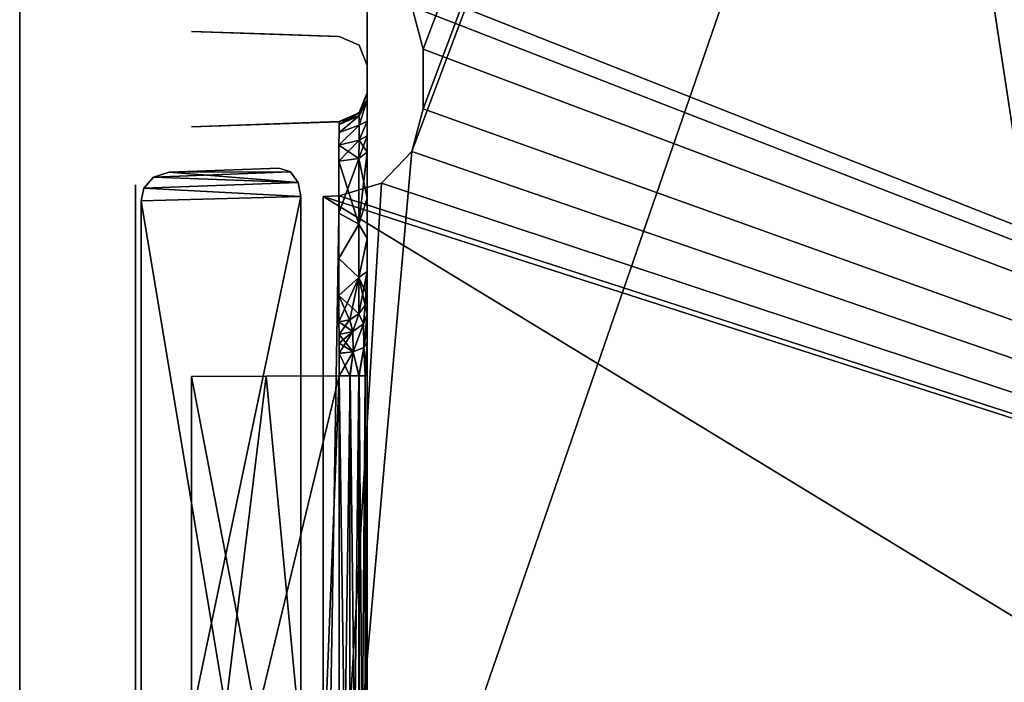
# Model space of a CAD drawing. Header units: millimetres. Extents: x -34 to 34, y -146 to 353.
# Tile 37 of 56: x -34 to -17, y 16 to 28. Entities that reach past the tile are written whole.
import ezdxf

# ---------------------------------------------------------------- set-up
doc = ezdxf.new("R2010")
doc.units = ezdxf.units.MM
doc.header["$LTSCALE"] = 101.851852
for name, color, linetype in [('104', 7, 'CONTINUOUS'), ('117', 7, 'CONTINUOUS'), ('133', 7, 'CONTINUOUS'), ('140', 7, 'CONTINUOUS'), ('160', 7, 'CONTINUOUS'), ('163', 7, 'CONTINUOUS'), ('170', 7, 'CONTINUOUS'), ('172', 7, 'CONTINUOUS'), ('195', 7, 'CONTINUOUS'), ('216', 7, 'CONTINUOUS'), ('229', 7, 'CONTINUOUS'), ('234', 7, 'CONTINUOUS'), ('238', 7, 'CONTINUOUS'), ('247', 7, 'CONTINUOUS'), ('251', 7, 'CONTINUOUS'), ('259', 7, 'CONTINUOUS'), ('270', 7, 'CONTINUOUS'), ('329', 7, 'CONTINUOUS'), ('330', 7, 'CONTINUOUS'), ('342', 7, 'CONTINUOUS'), ('343', 7, 'CONTINUOUS'), ('344', 7, 'CONTINUOUS'), ('345', 7, 'CONTINUOUS'), ('348', 7, 'CONTINUOUS'), ('369', 7, 'CONTINUOUS')]:
    doc.layers.add(name, color=color, linetype=linetype)

msp = doc.modelspace()

# ---------------------------------------------------------------- linework, layer by layer
at = {"layer": '104', "linetype": 'Continuous'}
for points in [[(-34, 138, 34), (-34, -77, -34), (-34, -77), (-34, 138, 34)], [(-34, 138, -34), (-34, -77, -34), (-34, 138, 34), (-34, 138, -34)], [(-34, -77, 34), (-34, 138, 34), (-34, -77), (-34, -77, 34)]]:
    msp.add_3dface(points, dxfattribs=at)
at = {"layer": '117', "linetype": 'Continuous'}
for points in [[(-29.742, 21.368, 16.439), (-28.483, 8.024, 16.483), (-31.035, 21.362, 16.394), (-29.742, 21.368, 16.439)], [(-28.483, 8.024, 16.483), (-31.035, 10.815, 16.394), (-31.035, 21.362, 16.394), (-28.483, 8.024, 16.483)], [(-28.483, 21.374, 16.483), (-28.483, 8.024, 16.483), (-29.742, 21.368, 16.439), (-28.483, 21.374, 16.483)]]:
    msp.add_3dface(points, dxfattribs=at)
at = {"layer": '133', "linetype": 'Continuous'}
for points in [[(-28, 27.968, 21.23), (-28, 27.469, 21.553), (-28, 27.763, 13.695), (-28, 27.968, 21.23)], [(-28, 27.277, -21.781), (-28, 27.968, -21.23), (-28, 27.763, -13.695), (-28, 27.277, -21.781)], [(-28, 27.763, 13.695), (-28, 27.469, 21.553), (-28, 27.227, 13.382), (-28, 27.763, 13.695)], [(-28, 27.227, -13.382), (-28, 27.277, -21.781), (-28, 27.763, -13.695), (-28, 27.227, -13.382)], [(-28, 27.469, 21.553), (-28, 27.135, 22.044), (-28, 27.227, 13.382), (-28, 27.469, 21.553)], [(-28, 27.017, -22.626), (-28, 27.277, -21.781), (-28, 27.227, -13.382), (-28, 27.017, -22.626)], [(-28, 27.135, 22.044), (-28, 27.017, 22.626), (-28, 27.227, 13.382), (-28, 27.135, 22.044)], [(-28, 27.227, 13.382), (-28, 27.017, 22.626), (-28, 26.864, 12.879), (-28, 27.227, 13.382)], [(-28, 26.864, -12.879), (-28, 27.017, -22.626), (-28, 27.227, -13.382), (-28, 26.864, -12.879)], [(-28, 27.017, 26.026), (-28, 25.983, 26.026), (-28, 27.017, 22.626), (-28, 27.017, 26.026)], [(-28, 27.017, 22.626), (-28, 25.983, 26.026), (-28, 26.864, 12.879), (-28, 27.017, 22.626)], [(-28, 26.265, -12.272), (-28, 27.017, -26.026), (-28, 26.735, -12.272), (-28, 26.265, -12.272)], [(-28, 27.017, -26.026), (-28, 26.136, -12.879), (-28, 25.983, -22.626), (-28, 27.017, -26.026)], [(-28, 26.265, -12.272), (-28, 26.136, -12.879), (-28, 27.017, -26.026), (-28, 26.265, -12.272)], [(-28, 27.017, -26.026), (-28, 27.017, -22.626), (-28, 26.864, -12.879), (-28, 27.017, -26.026)], [(-28, 26.735, -12.272), (-28, 27.017, -26.026), (-28, 26.864, -12.879), (-28, 26.735, -12.272)], [(-28, 25.983, -26.026), (-28, 27.017, -26.026), (-28, 25.983, -22.626), (-28, 25.983, -26.026)], [(-28, 26.864, 12.879), (-28, 25.983, 26.026), (-28, 26.735, 12.272), (-28, 26.864, 12.879)], [(-28, 26.265, 12.272), (-28, 26.735, -12.272), (-28, 26.735, 12.272), (-28, 26.265, 12.272)], [(-28, 25.983, 26.026), (-28, 26.265, 12.272), (-28, 26.735, 12.272), (-28, 25.983, 26.026)], [(-28, 26.265, 12.272), (-28, 26.265, -12.272), (-28, 26.735, -12.272), (-28, 26.265, 12.272)], [(-28, 26.136, 12.879), (-28, 26.265, 12.272), (-28, 25.983, 26.026), (-28, 26.136, 12.879)], [(-28, 26.136, -12.879), (-28, 25.773, -13.382), (-28, 25.983, -22.626), (-28, 26.136, -12.879)], [(-28, 25.983, 22.626), (-28, 26.136, 12.879), (-28, 25.983, 26.026), (-28, 25.983, 22.626)], [(-28, 25.773, 13.382), (-28, 26.136, 12.879), (-28, 25.983, 22.626), (-28, 25.773, 13.382)], [(-28, 25.983, -22.626), (-28, 25.773, -13.382), (-28, 25.865, -22.044), (-28, 25.983, -22.626)], [(-28, 25.723, 21.781), (-28, 25.773, 13.382), (-28, 25.983, 22.626), (-28, 25.723, 21.781)], [(-28, 25.865, -22.044), (-28, 25.773, -13.382), (-28, 25.531, -21.553), (-28, 25.865, -22.044)], [(-28, 25.773, -13.382), (-28, 25.521, -13.567), (-28, 25.531, -21.553), (-28, 25.773, -13.382)], [(-28, 25.521, 13.567), (-28, 25.773, 13.382), (-28, 25.723, 21.781), (-28, 25.521, 13.567)], [(-28, 25.032, 21.23), (-28, 25.521, 13.567), (-28, 25.723, 21.781), (-28, 25.032, 21.23)], [(-28, 25.531, -21.553), (-28, 25.237, -13.695), (-28, 25.032, -21.23), (-28, 25.531, -21.553)], [(-28, 25.521, -13.567), (-28, 25.237, -13.695), (-28, 25.531, -21.553), (-28, 25.521, -13.567)], [(-28, 25.237, 13.695), (-28, 25.521, 13.567), (-28, 25.032, 21.23), (-28, 25.237, 13.695)], [(-28, 25.032, -21.23), (-28, 25.237, -13.695), (-28, 24.441, -14.06), (-28, 25.032, -21.23)], [(-28, 24.441, 14.061), (-28, 25.237, 13.695), (-28, 25.032, 21.23), (-28, 24.441, 14.061)], [(-28, 23.665, 20.335), (-28, 24.441, 14.061), (-28, 25.032, 21.23), (-28, 23.665, 20.335)], [(-28, 23.744, -14.589), (-28, 25.032, -21.23), (-28, 24.441, -14.06), (-28, 23.744, -14.589)], [(-28, 23.665, -20.335), (-28, 25.032, -21.23), (-28, 23.744, -14.589), (-28, 23.665, -20.335)], [(-28, 23.743, 14.59), (-28, 24.441, 14.061), (-28, 23.665, 20.335), (-28, 23.743, 14.59)], [(-28, 23.177, -15.257), (-28, 23.665, -20.335), (-28, 23.744, -14.589), (-28, 23.177, -15.257)], [(-28, 23.177, 15.257), (-28, 23.743, 14.59), (-28, 23.665, 20.335), (-28, 23.177, 15.257)], [(-28, 22.77, 18.968), (-28, 23.177, 15.257), (-28, 23.665, 20.335), (-28, 22.77, 18.968)], [(-28, 22.77, -16.032), (-28, 23.665, -20.335), (-28, 23.177, -15.257), (-28, 22.77, -16.032)], [(-28, 22.77, -18.968), (-28, 23.665, -20.335), (-28, 22.77, -16.032), (-28, 22.77, -18.968)], [(-28, 22.77, 16.032), (-28, 23.177, 15.257), (-28, 22.77, 18.968), (-28, 22.77, 16.032)], [(-28, 22.447, 18.469), (-28, 22.77, 16.032), (-28, 22.77, 18.968), (-28, 22.447, 18.469)], [(-28, 22.438, 16.54), (-28, 22.77, 16.032), (-28, 22.447, 18.469), (-28, 22.438, 16.54)], [(-28, 22.447, -16.531), (-28, 22.77, -18.968), (-28, 22.77, -16.032), (-28, 22.447, -16.531)], [(-28, 22.219, -18.277), (-28, 22.77, -18.968), (-28, 22.447, -16.531), (-28, 22.219, -18.277)], [(-28, 21.956, 18.135), (-28, 22.438, 16.54), (-28, 22.447, 18.469), (-28, 21.956, 18.135)], [(-28, 21.956, -16.865), (-28, 22.219, -18.277), (-28, 22.447, -16.531), (-28, 21.956, -16.865)], [(-28, 22.219, 16.723), (-28, 22.438, 16.54), (-28, 21.956, 18.135), (-28, 22.219, 16.723)], [(-28, 21.957, 16.865), (-28, 22.219, 16.723), (-28, 21.956, 18.135), (-28, 21.957, 16.865)], [(-28, 21.374, -16.983), (-28, 22.219, -18.277), (-28, 21.956, -16.865), (-28, 21.374, -16.983)], [(-28, 21.374, -18.017), (-28, 22.219, -18.277), (-28, 21.374, -16.983), (-28, 21.374, -18.017)], [(-28, 21.374, 16.983), (-28, 21.957, 16.865), (-28, 21.374, 18.017), (-28, 21.374, 16.983)], [(-28, 21.374, 18.017), (-28, 21.957, 16.865), (-28, 21.956, 18.135), (-28, 21.374, 18.017)], [(-28, 7.974, 16.983), (-28, 21.374, 16.983), (-28, 7.974, 18.017), (-28, 7.974, 16.983)], [(-28, 7.974, 18.017), (-28, 21.374, 16.983), (-28, 21.374, 18.017), (-28, 7.974, 18.017)], [(-28, 7.974, -18.017), (-28, 21.374, -18.017), (-28, 7.974, -16.983), (-28, 7.974, -18.017)], [(-28, 7.974, -16.983), (-28, 21.374, -18.017), (-28, 21.374, -16.983), (-28, 7.974, -16.983)]]:
    msp.add_3dface(points, dxfattribs=at)
at = {"layer": '140', "linetype": 'Continuous'}
for points in [[(-28.295, 8.005, -16.527), (-28.483, 21.374, -16.483), (-28.483, 8.024, -16.483), (-28.295, 8.005, -16.527)], [(-28.298, 21.374, -16.526), (-28.483, 21.374, -16.483), (-28.295, 8.005, -16.527), (-28.298, 21.374, -16.526)], [(-28.142, 21.374, -16.634), (-28.298, 21.374, -16.526), (-28.295, 8.005, -16.527), (-28.142, 21.374, -16.634)], [(-28.139, 7.988, -16.637), (-28.142, 21.374, -16.634), (-28.295, 8.005, -16.527), (-28.139, 7.988, -16.637)], [(-28.037, 21.374, -16.794), (-28.142, 21.374, -16.634), (-28.139, 7.988, -16.637), (-28.037, 21.374, -16.794)], [(-28, 7.974, -16.983), (-28.037, 21.374, -16.794), (-28.139, 7.988, -16.637), (-28, 7.974, -16.983)], [(-28, 7.974, -16.983), (-28, 21.374, -16.983), (-28.037, 21.374, -16.794), (-28, 7.974, -16.983)]]:
    msp.add_3dface(points, dxfattribs=at)
at = {"layer": '160', "linetype": 'Continuous'}
for points in [[(-28.483, 8.024, -18.517), (-28.295, 21.374, -18.473), (-28.141, 7.988, -18.365), (-28.483, 8.024, -18.517)], [(-28.483, 21.374, -18.517), (-28.295, 21.374, -18.473), (-28.483, 8.024, -18.517), (-28.483, 21.374, -18.517)], [(-28.295, 21.374, -18.473), (-28.139, 21.374, -18.363), (-28.141, 7.988, -18.365), (-28.295, 21.374, -18.473)], [(-28.141, 7.988, -18.365), (-28.139, 21.374, -18.363), (-28.037, 7.977, -18.205), (-28.141, 7.988, -18.365)], [(-28.139, 21.374, -18.363), (-28, 21.374, -18.017), (-28.037, 7.977, -18.205), (-28.139, 21.374, -18.363)], [(-28, 21.374, -18.017), (-28, 7.974, -18.017), (-28.037, 7.977, -18.205), (-28, 21.374, -18.017)]]:
    msp.add_3dface(points, dxfattribs=at)
at = {"layer": '163', "linetype": 'Continuous'}
for points in [[(-28, 25.237, -13.695), (-28.143, 25.127, -13.363), (-28.143, 23.995, -13.933), (-28, 25.237, -13.695)], [(-28, 24.441, -14.06), (-28, 25.237, -13.695), (-28.143, 23.995, -13.933), (-28, 24.441, -14.06)], [(-28.143, 25.127, -13.363), (-28.491, 25.08, -13.221), (-28.491, 24.184, -13.631), (-28.143, 25.127, -13.363)], [(-28.143, 23.995, -13.933), (-28.143, 25.127, -13.363), (-28.491, 24.184, -13.631), (-28.143, 23.995, -13.933)], [(-28, 23.744, -14.589), (-28, 24.441, -14.06), (-28.143, 23.995, -13.933), (-28, 23.744, -14.589)], [(-28.491, 23.4, -14.226), (-28.143, 23.995, -13.933), (-28.491, 24.184, -13.631), (-28.491, 23.4, -14.226)], [(-28.143, 23.074, -14.804), (-28.143, 23.995, -13.933), (-28.491, 23.4, -14.226), (-28.143, 23.074, -14.804)], [(-28, 23.744, -14.589), (-28.143, 23.995, -13.933), (-28.143, 23.074, -14.804), (-28, 23.744, -14.589)], [(-28, 23.177, -15.257), (-28, 23.744, -14.589), (-28.143, 23.074, -14.804), (-28, 23.177, -15.257)], [(-28.491, 22.763, -14.978), (-28.143, 23.074, -14.804), (-28.491, 23.4, -14.226), (-28.491, 22.763, -14.978)], [(-28, 23.177, -15.257), (-28.143, 23.074, -14.804), (-28.143, 22.444, -15.904), (-28, 23.177, -15.257)], [(-28, 23.177, -15.257), (-28.143, 22.444, -15.904), (-28.037, 22.595, -15.963), (-28, 23.177, -15.257)], [(-28, 22.77, -16.032), (-28, 23.177, -15.257), (-28.037, 22.595, -15.963), (-28, 22.77, -16.032)], [(-28.301, 22.343, -15.864), (-28.143, 23.074, -14.804), (-28.491, 22.305, -15.849), (-28.301, 22.343, -15.864)], [(-28.491, 22.305, -15.849), (-28.143, 23.074, -14.804), (-28.491, 22.763, -14.978), (-28.491, 22.305, -15.849)], [(-28.143, 22.444, -15.904), (-28.143, 23.074, -14.804), (-28.301, 22.343, -15.864), (-28.143, 22.444, -15.904)]]:
    msp.add_3dface(points, dxfattribs=at)
at = {"layer": '170', "linetype": 'Continuous'}
for points in [[(-28.483, 8.024, 16.483), (-28.295, 21.374, 16.527), (-28.141, 7.988, 16.635), (-28.483, 8.024, 16.483)], [(-28.483, 8.024, 16.483), (-28.483, 21.374, 16.483), (-28.295, 21.374, 16.527), (-28.483, 8.024, 16.483)], [(-28.295, 21.374, 16.527), (-28.139, 21.374, 16.637), (-28.141, 7.988, 16.635), (-28.295, 21.374, 16.527)], [(-28.141, 7.988, 16.635), (-28.139, 21.374, 16.637), (-28.037, 7.977, 16.795), (-28.141, 7.988, 16.635)], [(-28.139, 21.374, 16.637), (-28.036, 21.374, 16.797), (-28.037, 7.977, 16.795), (-28.139, 21.374, 16.637)], [(-28.036, 21.374, 16.797), (-28, 21.374, 16.983), (-28.037, 7.977, 16.795), (-28.036, 21.374, 16.797)], [(-28, 21.374, 16.983), (-28, 7.974, 16.983), (-28.037, 7.977, 16.795), (-28, 21.374, 16.983)]]:
    msp.add_3dface(points, dxfattribs=at)
at = {"layer": '172', "linetype": 'Continuous'}
for points in [[(-28.295, 8.005, 18.473), (-28.483, 21.374, 18.517), (-28.483, 8.024, 18.517), (-28.295, 8.005, 18.473)], [(-28.142, 21.374, 18.366), (-28.483, 21.374, 18.517), (-28.295, 8.005, 18.473), (-28.142, 21.374, 18.366)], [(-28.139, 7.988, 18.363), (-28.142, 21.374, 18.366), (-28.295, 8.005, 18.473), (-28.139, 7.988, 18.363)], [(-28.037, 21.374, 18.206), (-28.142, 21.374, 18.366), (-28.139, 7.988, 18.363), (-28.037, 21.374, 18.206)], [(-28, 7.974, 18.017), (-28.037, 21.374, 18.206), (-28.139, 7.988, 18.363), (-28, 7.974, 18.017)], [(-28, 7.974, 18.017), (-28, 21.374, 18.017), (-28.037, 21.374, 18.206), (-28, 7.974, 18.017)]]:
    msp.add_3dface(points, dxfattribs=at)
at = {"layer": '195', "linetype": 'Continuous'}
for points in [[(29.21, 175.9, 28.99), (29.21, 5.81, 28.99), (-27.227, 175.248, 27.019), (29.21, 175.9, 28.99)], [(-27.227, 175.248, 27.019), (29.21, 5.81, 28.99), (-27.755, 174.701, 27.001), (-27.227, 175.248, 27.019)], [(-27.755, 174.701, 27.001), (29.21, 5.81, 28.99), (-28.483, 174.484, 26.975), (-27.755, 174.701, 27.001)], [(-28.483, 174.484, 26.975), (29.21, 5.81, 28.99), (-28.71, 174.476, 26.967), (-28.483, 174.484, 26.975)], [(-28.71, 174.476, 26.967), (29.21, 5.81, 28.99), (-27.035, 139.467, 27.026), (-28.71, 174.476, 26.967)], [(-27.035, 139.467, 27.026), (29.21, 5.81, 28.99), (-27.035, 138.533, 27.026), (-27.035, 139.467, 27.026)], [(-27.035, 138.533, 27.026), (29.21, 5.81, 28.99), (-27.496, 138.21, 27.01), (-27.035, 138.533, 27.026)], [(-27.75, 138.082, 27.001), (29.21, 5.81, 28.99), (-27.957, 138.018, 26.994), (-27.75, 138.082, 27.001)], [(-27.496, 138.21, 27.01), (29.21, 5.81, 28.99), (-27.75, 138.082, 27.001), (-27.496, 138.21, 27.01)], [(-28.504, 137.951, 26.974), (29.21, 5.81, 28.99), (-28.71, 137.857, 26.967), (-28.504, 137.951, 26.974)], [(-28.261, 137.991, 26.983), (29.21, 5.81, 28.99), (-28.504, 137.951, 26.974), (-28.261, 137.991, 26.983)], [(-28.134, 137.995, 26.987), (29.21, 5.81, 28.99), (-28.261, 137.991, 26.983), (-28.134, 137.995, 26.987)], [(-27.957, 138.018, 26.994), (29.21, 5.81, 28.99), (-28.134, 137.995, 26.987), (-27.957, 138.018, 26.994)], [(-28.71, 137.857, 26.967), (29.21, 5.81, 28.99), (-27.227, 102.752, 27.019), (-28.71, 137.857, 26.967)], [(-27.227, 102.752, 27.019), (29.21, 5.81, 28.99), (-27.035, 102.017, 27.026), (-27.227, 102.752, 27.019)], [(-27.035, 102.017, 27.026), (29.21, 5.81, 28.99), (-27.035, 100.983, 27.026), (-27.035, 102.017, 27.026)], [(-27.035, 100.983, 27.026), (29.21, 5.81, 28.99), (-27.227, 100.248, 27.019), (-27.035, 100.983, 27.026)], [(-27.227, 100.248, 27.019), (29.21, 5.81, 28.99), (-27.755, 99.701, 27.001), (-27.227, 100.248, 27.019)], [(-27.755, 99.701, 27.001), (29.21, 5.81, 28.99), (-28.483, 99.484, 26.975), (-27.755, 99.701, 27.001)], [(-28.483, 99.484, 26.975), (29.21, 5.81, 28.99), (-28.71, 99.476, 26.967), (-28.483, 99.484, 26.975)], [(-28.71, 99.476, 26.967), (29.21, 5.81, 28.99), (-27.035, 64.467, 27.026), (-28.71, 99.476, 26.967)], [(-27.035, 64.467, 27.026), (29.21, 5.81, 28.99), (-27.035, 63.533, 27.026), (-27.035, 64.467, 27.026)], [(-27.035, 63.533, 27.026), (29.21, 5.81, 28.99), (-27.496, 63.21, 27.01), (-27.035, 63.533, 27.026)], [(-27.75, 63.082, 27.001), (29.21, 5.81, 28.99), (-27.957, 63.018, 26.994), (-27.75, 63.082, 27.001)], [(-27.496, 63.21, 27.01), (29.21, 5.81, 28.99), (-27.75, 63.082, 27.001), (-27.496, 63.21, 27.01)], [(-28.504, 62.951, 26.974), (29.21, 5.81, 28.99), (-28.71, 62.857, 26.967), (-28.504, 62.951, 26.974)], [(-28.261, 62.991, 26.983), (29.21, 5.81, 28.99), (-28.504, 62.951, 26.974), (-28.261, 62.991, 26.983)], [(-28.134, 62.995, 26.987), (29.21, 5.81, 28.99), (-28.261, 62.991, 26.983), (-28.134, 62.995, 26.987)], [(-27.957, 63.018, 26.994), (29.21, 5.81, 28.99), (-28.134, 62.995, 26.987), (-27.957, 63.018, 26.994)], [(-28.71, 62.857, 26.967), (29.21, 5.81, 28.99), (-27.755, 28.299, 27.001), (-28.71, 62.857, 26.967)], [(-27.755, 28.299, 27.001), (29.21, 5.81, 28.99), (-27.227, 27.752, 27.019), (-27.755, 28.299, 27.001)], [(-27.227, 27.752, 27.019), (29.21, 5.81, 28.99), (-27.035, 27.017, 27.026), (-27.227, 27.752, 27.019)], [(-27.035, 27.017, 27.026), (29.21, 5.81, 28.99), (-27.035, 25.983, 27.026), (-27.035, 27.017, 27.026)], [(-27.035, 25.983, 27.026), (29.21, 5.81, 28.99), (-27.227, 25.248, 27.019), (-27.035, 25.983, 27.026)], [(-27.227, 25.248, 27.019), (29.21, 5.81, 28.99), (-27.755, 24.701, 27.001), (-27.227, 25.248, 27.019)], [(-27.755, 24.701, 27.001), (29.21, 5.81, 28.99), (-28.483, 24.484, 26.975), (-27.755, 24.701, 27.001)], [(29.21, 5.81, 28.99), (-28.759, 24.474, 26.966), (-28.483, 24.484, 26.975), (29.21, 5.81, 28.99)], [(-28.759, 7.834, 26.966), (-28.759, 24.474, 26.966), (0.226, 6.822, 27.978), (-28.759, 7.834, 26.966)], [(0.226, 6.822, 27.978), (-28.759, 24.474, 26.966), (29.21, 5.81, 28.99), (0.226, 6.822, 27.978)]]:
    msp.add_3dface(points, dxfattribs=at)
at = {"layer": '216', "linetype": 'Continuous'}
for points in [[(-27.227, 25.248, -27.019), (-28.759, 7.834, -26.966), (29.21, 175.9, -28.99), (-27.227, 25.248, -27.019)], [(-28.759, 7.834, -26.966), (0.226, 6.822, -27.978), (29.21, 175.9, -28.99), (-28.759, 7.834, -26.966)], [(-27.227, 27.752, -27.019), (-27.035, 27.017, -27.026), (29.21, 175.9, -28.99), (-27.227, 27.752, -27.019)], [(-27.035, 25.983, -27.026), (-27.227, 25.248, -27.019), (29.21, 175.9, -28.99), (-27.035, 25.983, -27.026)], [(-27.035, 27.017, -27.026), (-27.035, 25.983, -27.026), (29.21, 175.9, -28.99), (-27.035, 27.017, -27.026)], [(-27.755, 24.701, -27.001), (-28.759, 7.834, -26.966), (-27.227, 25.248, -27.019), (-27.755, 24.701, -27.001)], [(-28.483, 24.484, -26.975), (-28.759, 7.834, -26.966), (-27.755, 24.701, -27.001), (-28.483, 24.484, -26.975)], [(-28.759, 24.474, -26.966), (-28.759, 7.834, -26.966), (-28.483, 24.484, -26.975), (-28.759, 24.474, -26.966)]]:
    msp.add_3dface(points, dxfattribs=at)
at = {"layer": '229', "linetype": 'Continuous'}
for points in [[(34, 138, 34), (-34, -77, 34), (-3.044, -34.035, 34), (34, 138, 34)], [(-34, 138, 34), (-34, -77, 34), (34, 138, 34), (-34, 138, 34)]]:
    msp.add_3dface(points, dxfattribs=at)
at = {"layer": '234', "linetype": 'Continuous'}
for points in [[(-34, 138, -34), (-4.25, -37, -34), (-1.685, -53.098, -34), (-34, 138, -34)], [(-4.25, -37, -34), (-34, 138, -34), (-3.937, -35.399, -34), (-4.25, -37, -34)], [(-34, 138, -34), (-1.685, -53.098, -34), (-3.044, -54.035, -34), (-34, 138, -34)], [(-34, 138, -34), (-3.044, -54.035, -34), (-3.937, -55.399, -34), (-34, 138, -34)], [(-34, 138, -34), (-3.937, -55.399, -34), (-4.25, -57, -34), (-34, 138, -34)], [(-3.937, -35.399, -34), (-34, 138, -34), (-3.044, -34.035, -34), (-3.937, -35.399, -34)], [(-3.044, -34.035, -34), (-34, 138, -34), (-1.685, -33.098, -34), (-3.044, -34.035, -34)], [(-1.685, -33.098, -34), (-34, 138, -34), (-0.047, -32.75, -34), (-1.685, -33.098, -34)], [(-0.047, -32.75, -34), (-34, 138, -34), (1.626, -33.073, -34), (-0.047, -32.75, -34)], [(1.626, -33.073, -34), (-34, 138, -34), (3.044, -34.035, -34), (1.626, -33.073, -34)], [(-34, -77, -34), (-34, 138, -34), (-4.25, -57, -34), (-34, -77, -34)], [(-34, 138, -34), (34, -77, -34), (3.044, -34.035, -34), (-34, 138, -34)], [(-34, 138, -34), (34, 138, -34), (34, -77, -34), (-34, 138, -34)]]:
    msp.add_3dface(points, dxfattribs=at)
at = {"layer": '238', "linetype": 'Continuous'}
for points in [[(-28, 22.77, 16.032), (-28, 22.438, 16.54), (-28.038, 22.592, 15.962), (-28, 22.77, 16.032)], [(-28.304, 22.342, 15.864), (-28.143, 22.444, 15.904), (-28.247, 22.139, 16.229), (-28.304, 22.342, 15.864)], [(-28.247, 22.139, 16.229), (-28.143, 22.444, 15.904), (-28.062, 22.275, 16.362), (-28.247, 22.139, 16.229)], [(-28.143, 22.444, 15.904), (-28.038, 22.592, 15.962), (-28.062, 22.275, 16.362), (-28.143, 22.444, 15.904)], [(-28.038, 22.592, 15.962), (-28, 22.438, 16.54), (-28.062, 22.275, 16.362), (-28.038, 22.592, 15.962)], [(-28.491, 22.305, 15.849), (-28.304, 22.342, 15.864), (-28.486, 22.09, 16.181), (-28.491, 22.305, 15.849)], [(-28.486, 22.09, 16.181), (-28.304, 22.342, 15.864), (-28.247, 22.139, 16.229), (-28.486, 22.09, 16.181)], [(-28.245, 21.79, 16.468), (-28.247, 22.139, 16.229), (-28.062, 22.275, 16.362), (-28.245, 21.79, 16.468)], [(-28.061, 21.864, 16.644), (-28.245, 21.79, 16.468), (-28.062, 22.275, 16.362), (-28.061, 21.864, 16.644)], [(-28, 22.438, 16.54), (-28.061, 21.864, 16.644), (-28.062, 22.275, 16.362), (-28, 22.438, 16.54)], [(-28, 22.438, 16.54), (-28, 22.219, 16.723), (-28.061, 21.864, 16.644), (-28, 22.438, 16.54)], [(-28.486, 22.09, 16.181), (-28.247, 22.139, 16.229), (-28.484, 21.937, 16.31), (-28.486, 22.09, 16.181)], [(-28.247, 22.139, 16.229), (-28.483, 21.763, 16.404), (-28.484, 21.937, 16.31), (-28.247, 22.139, 16.229)], [(-28.245, 21.79, 16.468), (-28.483, 21.763, 16.404), (-28.247, 22.139, 16.229), (-28.245, 21.79, 16.468)], [(-28, 22.219, 16.723), (-28, 21.957, 16.865), (-28.061, 21.864, 16.644), (-28, 22.219, 16.723)], [(-28, 21.957, 16.865), (-28.036, 21.374, 16.797), (-28.061, 21.864, 16.644), (-28, 21.957, 16.865)], [(-28, 21.957, 16.865), (-28, 21.374, 16.983), (-28.036, 21.374, 16.797), (-28, 21.957, 16.865)], [(-28.295, 21.374, 16.527), (-28.483, 21.374, 16.483), (-28.245, 21.79, 16.468), (-28.295, 21.374, 16.527)], [(-28.245, 21.79, 16.468), (-28.483, 21.374, 16.483), (-28.483, 21.763, 16.404), (-28.245, 21.79, 16.468)], [(-28.139, 21.374, 16.637), (-28.295, 21.374, 16.527), (-28.245, 21.79, 16.468), (-28.139, 21.374, 16.637)], [(-28.061, 21.864, 16.644), (-28.139, 21.374, 16.637), (-28.245, 21.79, 16.468), (-28.061, 21.864, 16.644)], [(-28.036, 21.374, 16.797), (-28.139, 21.374, 16.637), (-28.061, 21.864, 16.644), (-28.036, 21.374, 16.797)]]:
    msp.add_3dface(points, dxfattribs=at)
at = {"layer": '247', "linetype": 'Continuous'}
for points in [[(-31.035, 10.815, -16.394), (-28.483, 21.374, -16.483), (-29.742, 21.368, -16.439), (-31.035, 10.815, -16.394)], [(-29.01, 8.043, -16.465), (-28.483, 21.374, -16.483), (-31.035, 10.815, -16.394), (-29.01, 8.043, -16.465)], [(-31.035, 21.362, -16.394), (-31.035, 10.815, -16.394), (-29.742, 21.368, -16.439), (-31.035, 21.362, -16.394)], [(-28.483, 8.024, -16.483), (-28.483, 21.374, -16.483), (-29.01, 8.043, -16.465), (-28.483, 8.024, -16.483)]]:
    msp.add_3dface(points, dxfattribs=at)
at = {"layer": '251', "linetype": 'Continuous'}
for points in [[(-28, 25.237, 13.695), (-28, 24.441, 14.061), (-28.143, 25.127, 13.363), (-28, 25.237, 13.695)], [(-28.143, 25.127, 13.363), (-28.143, 23.995, 13.933), (-28.491, 25.08, 13.221), (-28.143, 25.127, 13.363)], [(-28.491, 25.08, 13.221), (-28.143, 23.995, 13.933), (-28.491, 24.184, 13.631), (-28.491, 25.08, 13.221)], [(-28.143, 25.127, 13.363), (-28, 24.441, 14.061), (-28.143, 23.995, 13.933), (-28.143, 25.127, 13.363)], [(-28, 24.441, 14.061), (-28, 23.743, 14.59), (-28.143, 23.995, 13.933), (-28, 24.441, 14.061)], [(-28.491, 24.184, 13.631), (-28.143, 23.995, 13.933), (-28.491, 23.4, 14.226), (-28.491, 24.184, 13.631)], [(-28.143, 23.995, 13.933), (-28.143, 23.074, 14.804), (-28.491, 23.4, 14.226), (-28.143, 23.995, 13.933)], [(-28.143, 23.995, 13.933), (-28, 23.743, 14.59), (-28.143, 23.074, 14.804), (-28.143, 23.995, 13.933)], [(-28, 23.743, 14.59), (-28, 23.177, 15.257), (-28.143, 23.074, 14.804), (-28, 23.743, 14.59)], [(-28.491, 23.4, 14.226), (-28.143, 23.074, 14.804), (-28.491, 22.763, 14.978), (-28.491, 23.4, 14.226)], [(-28, 23.177, 15.257), (-28, 22.77, 16.032), (-28.143, 23.074, 14.804), (-28, 23.177, 15.257)], [(-28.143, 23.074, 14.804), (-28.143, 22.444, 15.904), (-28.491, 22.763, 14.978), (-28.143, 23.074, 14.804)], [(-28, 22.77, 16.032), (-28.038, 22.592, 15.962), (-28.143, 23.074, 14.804), (-28, 22.77, 16.032)], [(-28.038, 22.592, 15.962), (-28.143, 22.444, 15.904), (-28.143, 23.074, 14.804), (-28.038, 22.592, 15.962)], [(-28.143, 22.444, 15.904), (-28.304, 22.342, 15.864), (-28.491, 22.763, 14.978), (-28.143, 22.444, 15.904)], [(-28.304, 22.342, 15.864), (-28.491, 22.305, 15.849), (-28.491, 22.763, 14.978), (-28.304, 22.342, 15.864)]]:
    msp.add_3dface(points, dxfattribs=at)
at = {"layer": '259', "linetype": 'Continuous'}
for points in [[(-28, 22.447, -16.531), (-28, 22.77, -16.032), (-28.037, 22.595, -15.963), (-28, 22.447, -16.531)], [(-28.143, 22.444, -15.904), (-28.301, 22.343, -15.864), (-28.247, 22.138, -16.23), (-28.143, 22.444, -15.904)], [(-28.062, 22.275, -16.363), (-28.143, 22.444, -15.904), (-28.247, 22.138, -16.23), (-28.062, 22.275, -16.363)], [(-28.037, 22.595, -15.963), (-28.143, 22.444, -15.904), (-28.062, 22.275, -16.363), (-28.037, 22.595, -15.963)], [(-28, 22.447, -16.531), (-28.037, 22.595, -15.963), (-28.062, 22.275, -16.363), (-28, 22.447, -16.531)], [(-28, 22.447, -16.531), (-28.062, 22.275, -16.363), (-28.061, 21.863, -16.644), (-28, 22.447, -16.531)], [(-28, 21.956, -16.865), (-28, 22.447, -16.531), (-28.061, 21.863, -16.644), (-28, 21.956, -16.865)], [(-28.301, 22.343, -15.864), (-28.491, 22.305, -15.849), (-28.247, 22.138, -16.23), (-28.301, 22.343, -15.864)], [(-28.247, 22.138, -16.23), (-28.491, 22.305, -15.849), (-28.486, 22.089, -16.182), (-28.247, 22.138, -16.23)], [(-28.062, 22.275, -16.363), (-28.247, 22.138, -16.23), (-28.245, 21.789, -16.469), (-28.062, 22.275, -16.363)], [(-28.062, 22.275, -16.363), (-28.245, 21.789, -16.469), (-28.061, 21.863, -16.644), (-28.062, 22.275, -16.363)], [(-28.247, 22.138, -16.23), (-28.486, 22.089, -16.182), (-28.245, 21.789, -16.469), (-28.247, 22.138, -16.23)], [(-28.245, 21.789, -16.469), (-28.486, 22.089, -16.182), (-28.484, 21.937, -16.31), (-28.245, 21.789, -16.469)], [(-28.483, 21.762, -16.405), (-28.245, 21.789, -16.469), (-28.484, 21.937, -16.31), (-28.483, 21.762, -16.405)], [(-28, 21.374, -16.983), (-28, 21.956, -16.865), (-28.061, 21.863, -16.644), (-28, 21.374, -16.983)], [(-28.483, 21.762, -16.405), (-28.298, 21.374, -16.526), (-28.245, 21.789, -16.469), (-28.483, 21.762, -16.405)], [(-28.483, 21.374, -16.483), (-28.298, 21.374, -16.526), (-28.483, 21.762, -16.405), (-28.483, 21.374, -16.483)], [(-28.298, 21.374, -16.526), (-28.142, 21.374, -16.634), (-28.245, 21.789, -16.469), (-28.298, 21.374, -16.526)], [(-28.245, 21.789, -16.469), (-28.142, 21.374, -16.634), (-28.061, 21.863, -16.644), (-28.245, 21.789, -16.469)], [(-28.142, 21.374, -16.634), (-28.037, 21.374, -16.794), (-28.061, 21.863, -16.644), (-28.142, 21.374, -16.634)], [(-28.037, 21.374, -16.794), (-28, 21.374, -16.983), (-28.061, 21.863, -16.644), (-28.037, 21.374, -16.794)]]:
    msp.add_3dface(points, dxfattribs=at)
at = {"layer": '270', "linetype": 'Continuous'}
for points in [[(-32, 24.676, -12.256), (-32, 24.676, 12.256), (-32, 22.684, 13.466), (-32, 24.676, -12.256)], [(-32, 22.683, -13.467), (-32, 24.676, -12.256), (-32, 22.684, 13.466), (-32, 22.683, -13.467)], [(-32, 21.362, 15.395), (-32, 22.683, -13.467), (-32, 22.684, 13.466), (-32, 21.362, 15.395)], [(-32, 21.362, -15.395), (-32, 22.683, -13.467), (-32, 21.362, 15.395), (-32, 21.362, -15.395)], [(-32, 11.343, -15.395), (-32, 21.362, -15.395), (-32, 11.343, 15.395), (-32, 11.343, -15.395)], [(-32, 11.343, 15.395), (-32, 21.362, -15.395), (-32, 21.362, 15.395), (-32, 11.343, 15.395)]]:
    msp.add_3dface(points, dxfattribs=at)
at = {"layer": '329', "linetype": 'Continuous'}
for points in [[(-31.035, 25.676, -12.256), (-28.483, 25.765, 12.272), (-28.496, 25.764, 12.272), (-31.035, 25.676, -12.256)], [(-29.772, 25.72, -12.264), (-28.483, 25.765, 12.272), (-31.035, 25.676, -12.256), (-29.772, 25.72, -12.264)], [(-28.509, 25.764, 12.272), (-31.035, 25.676, -12.256), (-28.496, 25.764, 12.272), (-28.509, 25.764, 12.272)], [(-29.772, 25.72, 12.264), (-31.035, 25.676, -12.256), (-28.509, 25.764, 12.272), (-29.772, 25.72, 12.264)], [(-31.035, 25.676, 12.256), (-31.035, 25.676, -12.256), (-29.772, 25.72, 12.264), (-31.035, 25.676, 12.256)], [(-28.509, 25.764, -12.272), (-28.483, 25.765, 12.272), (-29.772, 25.72, -12.264), (-28.509, 25.764, -12.272)], [(-28.496, 25.764, -12.272), (-28.483, 25.765, 12.272), (-28.509, 25.764, -12.272), (-28.496, 25.764, -12.272)], [(-28.483, 25.765, -12.272), (-28.483, 25.765, 12.272), (-28.496, 25.764, -12.272), (-28.483, 25.765, -12.272)]]:
    msp.add_3dface(points, dxfattribs=at)
at = {"layer": '330', "linetype": 'Continuous'}
for points in [[(-28.483, 27.235, -12.272), (-31.035, 27.324, 12.256), (-29.772, 27.28, 12.264), (-28.483, 27.235, -12.272)], [(-28.496, 27.236, -12.272), (-31.035, 27.324, 12.256), (-28.483, 27.235, -12.272), (-28.496, 27.236, -12.272)], [(-28.509, 27.236, -12.272), (-31.035, 27.324, 12.256), (-28.496, 27.236, -12.272), (-28.509, 27.236, -12.272)], [(-29.772, 27.28, -12.264), (-31.035, 27.324, 12.256), (-28.509, 27.236, -12.272), (-29.772, 27.28, -12.264)], [(-31.035, 27.324, -12.256), (-31.035, 27.324, 12.256), (-29.772, 27.28, -12.264), (-31.035, 27.324, -12.256)], [(-28.509, 27.236, 12.272), (-28.483, 27.235, -12.272), (-29.772, 27.28, 12.264), (-28.509, 27.236, 12.272)], [(-28.496, 27.236, 12.272), (-28.483, 27.235, -12.272), (-28.509, 27.236, 12.272), (-28.496, 27.236, 12.272)], [(-28.483, 27.235, 12.272), (-28.483, 27.235, -12.272), (-28.496, 27.236, 12.272), (-28.483, 27.235, 12.272)]]:
    msp.add_3dface(points, dxfattribs=at)
at = {"layer": '342', "linetype": 'Continuous'}
for points in [[(-28.14, 27.083, -12.272), (-28.483, 27.235, -12.272), (-28.14, 27.083, 12.272), (-28.14, 27.083, -12.272)], [(-28.483, 27.235, -12.272), (-28.483, 27.235, 12.272), (-28.14, 27.083, 12.272), (-28.483, 27.235, -12.272)], [(-28, 26.735, 12.272), (-28.14, 27.083, -12.272), (-28.14, 27.083, 12.272), (-28, 26.735, 12.272)], [(-28, 26.735, 12.272), (-28, 26.735, -12.272), (-28.14, 27.083, -12.272), (-28, 26.735, 12.272)]]:
    msp.add_3dface(points, dxfattribs=at)
at = {"layer": '343', "linetype": 'Continuous'}
for points in [[(-28, 26.265, -12.272), (-28, 26.265, 12.272), (-28.137, 25.92, 12.272), (-28, 26.265, -12.272)], [(-28, 26.265, -12.272), (-28.137, 25.92, 12.272), (-28.137, 25.92, -12.272), (-28, 26.265, -12.272)], [(-28.483, 25.765, 12.272), (-28.483, 25.765, -12.272), (-28.14, 25.917, -12.272), (-28.483, 25.765, 12.272)], [(-28.14, 25.917, 12.272), (-28.483, 25.765, 12.272), (-28.14, 25.917, -12.272), (-28.14, 25.917, 12.272)], [(-28.137, 25.92, -12.272), (-28.14, 25.917, 12.272), (-28.14, 25.917, -12.272), (-28.137, 25.92, -12.272)], [(-28.137, 25.92, 12.272), (-28.14, 25.917, 12.272), (-28.137, 25.92, -12.272), (-28.137, 25.92, 12.272)]]:
    msp.add_3dface(points, dxfattribs=at)
at = {"layer": '344', "linetype": 'Continuous'}
for points in [[(-28, 26.265, 12.272), (-28, 26.136, 12.879), (-28.137, 25.92, 12.272), (-28, 26.265, 12.272)], [(-28.137, 25.864, 12.628), (-28, 26.136, 12.879), (-28.138, 25.701, 12.948), (-28.137, 25.864, 12.628)], [(-28, 26.136, 12.879), (-28, 25.773, 13.382), (-28.138, 25.701, 12.948), (-28, 26.136, 12.879)], [(-28.137, 25.92, 12.272), (-28, 26.136, 12.879), (-28.137, 25.864, 12.628), (-28.137, 25.92, 12.272)], [(-28.482, 25.716, 12.58), (-28.137, 25.864, 12.628), (-28.484, 25.576, 12.857), (-28.482, 25.716, 12.58)], [(-28.137, 25.864, 12.628), (-28.138, 25.701, 12.948), (-28.484, 25.576, 12.857), (-28.137, 25.864, 12.628)], [(-28.483, 25.765, 12.272), (-28.14, 25.917, 12.272), (-28.137, 25.864, 12.628), (-28.483, 25.765, 12.272)], [(-28.483, 25.765, 12.272), (-28.137, 25.864, 12.628), (-28.482, 25.716, 12.58), (-28.483, 25.765, 12.272)], [(-28.14, 25.917, 12.272), (-28.137, 25.92, 12.272), (-28.137, 25.864, 12.628), (-28.14, 25.917, 12.272)], [(-28.484, 25.576, 12.857), (-28.138, 25.701, 12.948), (-28.487, 25.356, 13.078), (-28.484, 25.576, 12.857)], [(-28.138, 25.701, 12.948), (-28.14, 25.446, 13.201), (-28.487, 25.356, 13.078), (-28.138, 25.701, 12.948)], [(-28, 25.773, 13.382), (-28, 25.521, 13.567), (-28.14, 25.446, 13.201), (-28, 25.773, 13.382)], [(-28.138, 25.701, 12.948), (-28, 25.773, 13.382), (-28.14, 25.446, 13.201), (-28.138, 25.701, 12.948)], [(-28, 25.521, 13.567), (-28, 25.237, 13.695), (-28.14, 25.446, 13.201), (-28, 25.521, 13.567)], [(-28.143, 25.127, 13.363), (-28.491, 25.08, 13.221), (-28.487, 25.356, 13.078), (-28.143, 25.127, 13.363)], [(-28.14, 25.446, 13.201), (-28.143, 25.127, 13.363), (-28.487, 25.356, 13.078), (-28.14, 25.446, 13.201)], [(-28, 25.237, 13.695), (-28.143, 25.127, 13.363), (-28.14, 25.446, 13.201), (-28, 25.237, 13.695)]]:
    msp.add_3dface(points, dxfattribs=at)
at = {"layer": '345', "linetype": 'Continuous'}
for points in [[(-28, 26.265, -12.272), (-28.137, 25.92, -12.272), (-28.137, 25.864, -12.628), (-28, 26.265, -12.272)], [(-28, 26.136, -12.879), (-28, 26.265, -12.272), (-28.137, 25.864, -12.628), (-28, 26.136, -12.879)], [(-28.138, 25.701, -12.948), (-28, 26.136, -12.879), (-28.137, 25.864, -12.628), (-28.138, 25.701, -12.948)], [(-28, 25.773, -13.382), (-28, 26.136, -12.879), (-28.138, 25.701, -12.948), (-28, 25.773, -13.382)], [(-28.484, 25.576, -12.857), (-28.137, 25.864, -12.628), (-28.482, 25.716, -12.58), (-28.484, 25.576, -12.857)], [(-28.138, 25.701, -12.948), (-28.137, 25.864, -12.628), (-28.484, 25.576, -12.857), (-28.138, 25.701, -12.948)], [(-28.14, 25.917, -12.272), (-28.483, 25.765, -12.272), (-28.482, 25.716, -12.58), (-28.14, 25.917, -12.272)], [(-28.137, 25.864, -12.628), (-28.137, 25.92, -12.272), (-28.482, 25.716, -12.58), (-28.137, 25.864, -12.628)], [(-28.137, 25.92, -12.272), (-28.14, 25.917, -12.272), (-28.482, 25.716, -12.58), (-28.137, 25.92, -12.272)], [(-28.14, 25.446, -13.201), (-28.138, 25.701, -12.948), (-28.487, 25.356, -13.078), (-28.14, 25.446, -13.201)], [(-28.487, 25.356, -13.078), (-28.138, 25.701, -12.948), (-28.484, 25.576, -12.857), (-28.487, 25.356, -13.078)], [(-28, 25.521, -13.567), (-28, 25.773, -13.382), (-28.14, 25.446, -13.201), (-28, 25.521, -13.567)], [(-28.14, 25.446, -13.201), (-28, 25.773, -13.382), (-28.138, 25.701, -12.948), (-28.14, 25.446, -13.201)], [(-28, 25.237, -13.695), (-28, 25.521, -13.567), (-28.143, 25.127, -13.363), (-28, 25.237, -13.695)], [(-28.143, 25.127, -13.363), (-28, 25.521, -13.567), (-28.14, 25.446, -13.201), (-28.143, 25.127, -13.363)], [(-28.491, 25.08, -13.221), (-28.143, 25.127, -13.363), (-28.14, 25.446, -13.201), (-28.491, 25.08, -13.221)], [(-28.491, 25.08, -13.221), (-28.14, 25.446, -13.201), (-28.487, 25.356, -13.078), (-28.491, 25.08, -13.221)]]:
    msp.add_3dface(points, dxfattribs=at)
at = {"layer": '348', "linetype": 'Continuous'}
for points in [[(-31.421, 24.894, -23.645), (-31.688, 24.806, -23.279), (-29.326, 24.896, -26.513), (-31.421, 24.894, -23.645)], [(-29.326, 24.896, -26.513), (-31.688, 24.806, -23.279), (-29.192, 24.714, -26.697), (-29.326, 24.896, -26.513)], [(-29.52, 24.961, -26.248), (-31.421, 24.894, -23.645), (-29.326, 24.896, -26.513), (-29.52, 24.961, -26.248)], [(-31.688, 24.806, -23.279), (-31.854, 24.613, -23.053), (-29.192, 24.714, -26.697), (-31.688, 24.806, -23.279)], [(-29.192, 24.714, -26.697), (-31.854, 24.613, -23.053), (-29.145, 24.474, -26.761), (-29.192, 24.714, -26.697)], [(-31.854, 24.613, -23.053), (-31.904, 24.395, -22.984), (-29.145, 24.474, -26.761), (-31.854, 24.613, -23.053)], [(-31.904, 24.395, -22.984), (-31.904, 11.311, -22.984), (-29.145, 24.474, -26.761), (-31.904, 24.395, -22.984)], [(-29.145, 24.474, -26.761), (-31.904, 11.311, -22.984), (-29.145, 7.834, -26.761), (-29.145, 24.474, -26.761)]]:
    msp.add_3dface(points, dxfattribs=at)
at = {"layer": '369', "linetype": 'Continuous'}
for points in [[(-31.421, 24.894, 23.645), (-29.192, 24.714, 26.697), (-31.688, 24.806, 23.279), (-31.421, 24.894, 23.645)], [(-29.52, 24.961, 26.248), (-29.326, 24.895, 26.513), (-31.421, 24.894, 23.645), (-29.52, 24.961, 26.248)], [(-29.326, 24.895, 26.513), (-29.192, 24.714, 26.697), (-31.421, 24.894, 23.645), (-29.326, 24.895, 26.513)], [(-31.688, 24.806, 23.279), (-29.192, 24.714, 26.697), (-31.854, 24.613, 23.053), (-31.688, 24.806, 23.279)], [(-29.192, 24.714, 26.697), (-29.145, 24.474, 26.761), (-31.854, 24.613, 23.053), (-29.192, 24.714, 26.697)], [(-31.854, 24.613, 23.053), (-29.145, 24.474, 26.761), (-31.904, 24.395, 22.984), (-31.854, 24.613, 23.053)], [(-29.145, 24.474, 26.761), (-29.145, 7.834, 26.761), (-31.904, 24.395, 22.984), (-29.145, 24.474, 26.761)], [(-29.145, 7.834, 26.761), (-31.904, 11.311, 22.984), (-31.904, 24.395, 22.984), (-29.145, 7.834, 26.761)]]:
    msp.add_3dface(points, dxfattribs=at)

doc.saveas('drawing.dxf')
